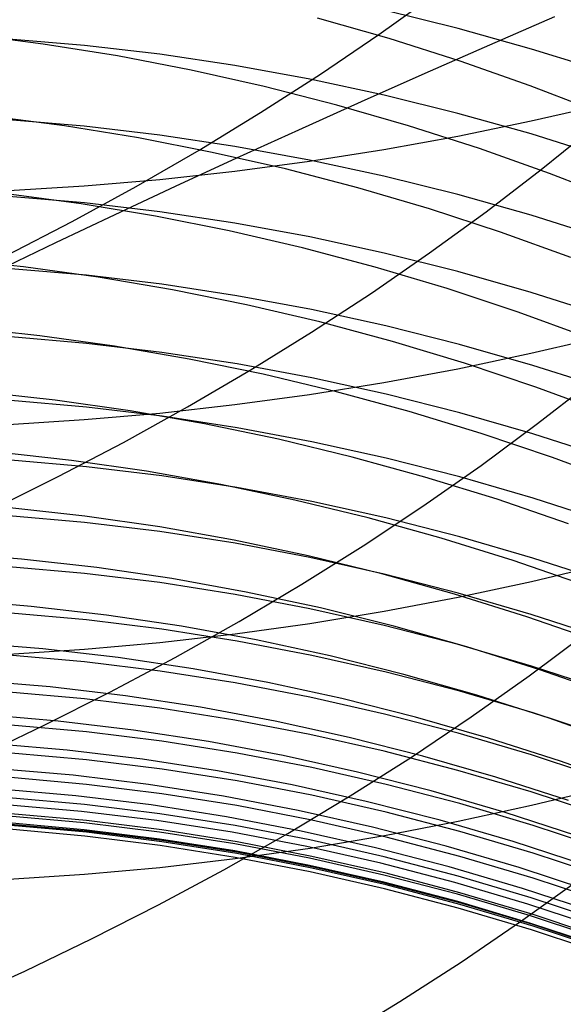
# Model space of a CAD drawing. Extents: x -383 to 1849, y -1185 to -529.
# Tile 69 of 256: x -323.07 to -319.58, y -1090.41 to -1084.09. Entities that reach past the tile are written whole.
import ezdxf

# ---------------------------------------------------------------- set-up
doc = ezdxf.new("R2010")
doc.units = 0
doc.layers.add('PREDEFINITO', color=7, linetype='CONTINUOUS')

msp = doc.modelspace()

# ---------------------------------------------------------------- linework, layer by layer
at = {"layer": 'PREDEFINITO'}
for p, q in [((-320.7662, -1084.1841, 502.8954), (-320.4014, -1083.9231, 503.0919)), ((-320.7007, -1084.2107, 546.371), (-321.1605, -1084.0797, 546.4796)), ((-320.2585, -1084.1463, 603.9248), (-320.7325, -1084.0294, 603.8823)), ((-319.6392, -1084.0721, 437.1807), (-320.0574, -1084.2532, 436.9756)), ((-319.7882, -1084.2776, 603.9725), (-320.2585, -1084.1463, 603.9248)), ((-322.9209, -1084.2462, 548.2108), (-323.3996, -1084.1849, 548.2843)), ((-322.6572, -1084.255, 602.418), (-323.1428, -1084.2143, 602.4041)), ((-321.1413, -1084.4384, 502.7088), (-320.7662, -1084.1841, 502.8954)), ((-320.2461, -1084.3552, 546.2566), (-320.7007, -1084.2107, 546.371)), ((-322.4449, -1084.3223, 548.1308), (-322.9209, -1084.2462, 548.2108)), ((-322.1731, -1084.3115, 602.4373), (-322.6572, -1084.255, 602.418)), ((-320.0574, -1084.2532, 436.9756), (-320.4709, -1084.4346, 436.7619)), ((-319.3222, -1084.4231, 604.0254), (-319.7882, -1084.2776, 603.9725)), ((-321.972, -1084.413, 548.0446), (-322.4449, -1084.3223, 548.1308)), ((-321.6908, -1084.3836, 602.4619), (-322.1731, -1084.3115, 602.4373)), ((-321.2108, -1084.471, 602.4917), (-321.6908, -1084.3836, 602.4619)), ((-319.7969, -1084.5129, 546.1364), (-320.2461, -1084.3552, 546.2566)), ((-321.5027, -1084.518, 547.9524), (-321.972, -1084.413, 548.0446)), ((-321.5264, -1084.6859, 502.5322), (-321.1413, -1084.4384, 502.7088)), ((-320.4709, -1084.4346, 436.7619), (-320.8796, -1084.616, 436.5398)), ((-321.0375, -1084.6371, 547.8542), (-321.5027, -1084.518, 547.9524)), ((-320.7337, -1084.5735, 602.5267), (-321.2108, -1084.471, 602.4917)), ((-319.3538, -1084.6837, 546.0108), (-319.7969, -1084.5129, 546.1364)), ((-320.26, -1084.6908, 602.5667), (-320.7337, -1084.5735, 602.5267)), ((-320.8796, -1084.616, 436.5398), (-321.2832, -1084.7974, 436.3094)), ((-320.5769, -1084.7701, 547.7503), (-321.0375, -1084.6371, 547.8542)), ((-319.7904, -1084.7392, 651.7645), (-319.3247, -1084.632, 651.6535)), ((-322.7857, -1084.7704, 549.5781), (-323.2646, -1084.7078, 549.6482)), ((-321.921, -1084.9262, 502.3658), (-321.5264, -1084.6859, 502.5322)), ((-319.79, -1084.8226, 602.6117), (-320.26, -1084.6908, 602.5667)), ((-322.6577, -1084.7731, 601.059), (-323.1433, -1084.7322, 601.0459)), ((-322.3095, -1084.8481, 549.5018), (-322.7857, -1084.7704, 549.5781)), ((-322.1736, -1084.83, 601.0772), (-322.6577, -1084.7731, 601.059)), ((-320.1212, -1084.9167, 547.6407), (-320.5769, -1084.7701, 547.7503)), ((-320.2603, -1084.8359, 651.8647), (-319.7904, -1084.7392, 651.7645)), ((-319.7244, -1085.0503, 504.6733), (-319.3829, -1084.7727, 504.8853)), ((-321.8365, -1084.9404, 549.4196), (-322.3095, -1084.8481, 549.5018)), ((-321.6913, -1084.9025, 601.1004), (-322.1736, -1084.83, 601.0772)), ((-321.2832, -1084.7974, 436.3094), (-321.6816, -1084.9787, 436.0709)), ((-320.7341, -1084.9219, 651.9538), (-320.2603, -1084.8359, 651.8647)), ((-319.3242, -1084.9686, 602.6616), (-319.79, -1084.8226, 602.6117)), ((-321.2114, -1084.9904, 601.1285), (-321.6913, -1084.9025, 601.1004)), ((-322.3244, -1085.1592, 502.2097), (-321.921, -1084.9262, 502.3658)), ((-321.3671, -1085.0472, 549.3317), (-321.8365, -1084.9404, 549.4196)), ((-321.2112, -1084.9971, 652.0316), (-320.7341, -1084.9219, 651.9538)), ((-319.6711, -1085.0767, 547.5258), (-320.1212, -1084.9167, 547.6407)), ((-321.6816, -1084.9787, 436.0709), (-322.0744, -1085.1598, 435.8245)), ((-321.6911, -1085.0612, 652.0981), (-321.2112, -1084.9971, 652.0316)), ((-320.7343, -1085.0935, 601.1614), (-321.2114, -1084.9904, 601.1285)), ((-322.1733, -1085.1141, 652.1528), (-321.6911, -1085.0612, 652.0981)), ((-320.9017, -1085.1682, 549.238), (-321.3671, -1085.0472, 549.3317)), ((-320.2605, -1085.2115, 601.1991), (-320.7343, -1085.0935, 601.1614)), ((-320.0772, -1085.3214, 504.4707), (-319.7244, -1085.0503, 504.6733)), ((-319.227, -1085.2498, 547.4055), (-319.6711, -1085.0767, 547.5258)), ((-323.143, -1085.1855, 652.2267), (-322.6575, -1085.1556, 652.1958)), ((-322.7364, -1085.3846, 502.064), (-322.3244, -1085.1592, 502.2097)), ((-322.6575, -1085.1556, 652.1958), (-322.1733, -1085.1141, 652.1528)), ((-322.0744, -1085.1598, 435.8245), (-322.4615, -1085.3406, 435.5702)), ((-322.6783, -1085.2706, 550.9566), (-323.1579, -1085.2061, 551.0234)), ((-322.6568, -1085.2644, 599.6904), (-323.1423, -1085.2232, 599.6781)), ((-320.4409, -1085.3032, 549.1389), (-320.9017, -1085.1682, 549.238)), ((-319.7905, -1085.3441, 601.2415), (-320.2605, -1085.2115, 601.1991)), ((-322.2013, -1085.3502, 550.8839), (-322.6783, -1085.2706, 550.9566)), ((-322.1726, -1085.3217, 599.7074), (-322.6568, -1085.2644, 599.6904)), ((-322.4615, -1085.3406, 435.5702), (-322.8427, -1085.521, 435.3083)), ((-321.7275, -1085.4446, 550.8055), (-322.2013, -1085.3502, 550.8839)), ((-321.6904, -1085.3947, 599.7292), (-322.1726, -1085.3217, 599.7074)), ((-320.441, -1085.5859, 504.2778), (-320.0772, -1085.3214, 504.4707)), ((-319.9852, -1085.4519, 549.0343), (-320.4409, -1085.3032, 549.1389)), ((-319.3248, -1085.4911, 601.2885), (-319.7905, -1085.3441, 601.2415)), ((-323.1563, -1085.6023, 501.9288), (-322.7364, -1085.3846, 502.064)), ((-321.2105, -1085.4832, 599.7556), (-321.6904, -1085.3947, 599.7292)), ((-321.2571, -1085.5536, 550.7215), (-321.7275, -1085.4446, 550.8055)), ((-319.5349, -1085.6141, 548.9246), (-319.9852, -1085.4519, 549.0343)), ((-322.8427, -1085.521, 435.3083), (-323.2178, -1085.7009, 435.039)), ((-320.7334, -1085.5869, 599.7865), (-321.2105, -1085.4832, 599.7556)), ((-320.7909, -1085.6769, 550.6322), (-321.2571, -1085.5536, 550.7215)), ((-320.8152, -1085.8435, 504.0946), (-320.441, -1085.5859, 504.2778)), ((-320.2596, -1085.7056, 599.8219), (-320.7334, -1085.5869, 599.7865)), ((-323.0479, -1085.6753, 552.4083), (-323.5299, -1085.6249, 552.466)), ((-322.6441, -1085.7288, 598.3132), (-323.1295, -1085.6873, 598.3017)), ((-322.568, -1085.7411, 552.3448), (-323.0479, -1085.6753, 552.4083)), ((-322.1602, -1085.7864, 598.3292), (-322.6441, -1085.7288, 598.3132)), ((-320.3291, -1085.8143, 550.5376), (-320.7909, -1085.6769, 550.6322)), ((-319.7896, -1085.8391, 599.8616), (-320.2596, -1085.7056, 599.8219)), ((-322.0907, -1085.8221, 552.2759), (-322.568, -1085.7411, 552.3448)), ((-321.6782, -1085.8599, 598.3495), (-322.1602, -1085.7864, 598.3292)), ((-321.6164, -1085.918, 552.2015), (-322.0907, -1085.8221, 552.2759)), ((-321.1993, -1086.094, 503.9213), (-320.8152, -1085.8435, 504.0946)), ((-319.8722, -1085.9655, 550.438), (-320.3291, -1085.8143, 550.5376)), ((-319.3239, -1085.987, 599.9057), (-319.7896, -1085.8391, 599.8616)), ((-321.1986, -1085.949, 598.3741), (-321.6782, -1085.8599, 598.3495)), ((-321.1456, -1086.0286, 552.1219), (-321.6164, -1085.918, 552.2015)), ((-320.7219, -1086.0534, 598.403), (-321.1986, -1085.949, 598.3741)), ((-319.4209, -1086.1303, 550.3333), (-319.8722, -1085.9655, 550.438)), ((-320.6789, -1086.1537, 552.0371), (-321.1456, -1086.0286, 552.1219)), ((-322.9428, -1086.1171, 553.8029), (-323.4251, -1086.0656, 553.8574)), ((-321.5928, -1086.3372, 503.7579), (-321.1993, -1086.094, 503.9213)), ((-320.2486, -1086.1729, 598.4361), (-320.7219, -1086.0534, 598.403)), ((-322.643, -1086.1657, 596.926), (-323.1283, -1086.124, 596.9154)), ((-322.4627, -1086.184, 553.7431), (-322.9428, -1086.1171, 553.8029)), ((-322.1591, -1086.2236, 596.9408), (-322.643, -1086.1657, 596.926)), ((-320.2166, -1086.2929, 551.9474), (-320.6789, -1086.1537, 552.0371)), ((-319.779, -1086.3072, 598.4732), (-320.2486, -1086.1729, 598.4361)), ((-319.7906, -1086.2295, 650.3868), (-319.3249, -1086.1201, 650.2778)), ((-321.985, -1086.2663, 553.678), (-322.4627, -1086.184, 553.7431)), ((-321.6772, -1086.2974, 596.9597), (-322.1591, -1086.2236, 596.9408)), ((-320.2606, -1086.3283, 650.4851), (-319.7906, -1086.2295, 650.3868)), ((-321.5105, -1086.3636, 553.6077), (-321.985, -1086.2663, 553.678)), ((-321.1976, -1086.3869, 596.9826), (-321.6772, -1086.2974, 596.9597)), ((-319.7593, -1086.4461, 551.8527), (-320.2166, -1086.2929, 551.9474)), ((-321.9954, -1086.5728, 503.6047), (-321.5928, -1086.3372, 503.7579)), ((-321.0394, -1086.4757, 553.5325), (-321.5105, -1086.3636, 553.6077)), ((-320.7343, -1086.4161, 650.5726), (-320.2606, -1086.3283, 650.4851)), ((-319.3138, -1086.456, 598.5144), (-319.779, -1086.3072, 598.4732)), ((-321.2114, -1086.4929, 650.6491), (-320.7343, -1086.4161, 650.5726)), ((-320.7209, -1086.4919, 597.0094), (-321.1976, -1086.3869, 596.9826)), ((-319.7481, -1086.6804, 505.8874), (-319.396, -1086.4053, 506.0865)), ((-322.8439, -1086.531, 555.2046), (-323.3264, -1086.4785, 555.2558)), ((-320.5722, -1086.6023, 553.4524), (-321.0394, -1086.4757, 553.5325)), ((-319.3074, -1086.6129, 551.7534), (-319.7593, -1086.4461, 551.8527)), ((-322.6427, -1086.5746, 595.5302), (-323.1281, -1086.5328, 595.5204)), ((-322.3634, -1086.5992, 555.1482), (-322.8439, -1086.531, 555.2046)), ((-321.6913, -1086.5585, 650.7143), (-321.2114, -1086.4929, 650.6491)), ((-320.2476, -1086.612, 597.0401), (-320.7209, -1086.4919, 597.0094)), ((-322.6576, -1086.6549, 650.8103), (-322.1735, -1086.6125, 650.7681)), ((-322.1588, -1086.6327, 595.5439), (-322.6427, -1086.5746, 595.5302)), ((-322.4064, -1086.8007, 503.4616), (-321.9954, -1086.5728, 503.6047)), ((-321.8855, -1086.6828, 555.087), (-322.3634, -1086.5992, 555.1482)), ((-322.1735, -1086.6125, 650.7681), (-321.6913, -1086.5585, 650.7143)), ((-320.1096, -1086.7432, 553.3675), (-320.5722, -1086.6023, 553.4524)), ((-319.7781, -1086.7469, 597.0746), (-320.2476, -1086.612, 597.0401)), ((-323.1431, -1086.6854, 650.8407), (-322.6576, -1086.6549, 650.8103)), ((-321.6768, -1086.7068, 595.5612), (-322.1588, -1086.6327, 595.5439)), ((-321.4106, -1086.7814, 555.0208), (-321.8855, -1086.6828, 555.087)), ((-321.1972, -1086.7966, 595.5823), (-321.6768, -1086.7068, 595.5612)), ((-320.1112, -1086.9487, 505.6978), (-319.7481, -1086.6804, 505.8874)), ((-322.8254, -1087.0206, 503.3289), (-322.4064, -1086.8007, 503.4616)), ((-320.9392, -1086.895, 554.95), (-321.4106, -1086.7814, 555.0208)), ((-320.7205, -1086.902, 595.6071), (-321.1972, -1086.7966, 595.5823)), ((-319.6518, -1086.8981, 553.278), (-320.1096, -1086.7432, 553.3675)), ((-319.3128, -1086.8965, 597.1128), (-319.7781, -1086.7469, 597.0746)), ((-322.7394, -1086.9173, 556.6145), (-323.2219, -1086.8639, 556.6624)), ((-322.6436, -1086.957, 594.1253), (-323.129, -1086.915, 594.1163)), ((-322.2589, -1086.9865, 556.5618), (-322.7394, -1086.9173, 556.6145)), ((-320.4717, -1087.0232, 554.8745), (-320.9392, -1086.895, 554.95)), ((-320.2471, -1087.0225, 595.6354), (-320.7205, -1086.902, 595.6071)), ((-319.1995, -1087.0668, 553.184), (-319.6518, -1086.8981, 553.278)), ((-322.1596, -1087.0154, 594.1378), (-322.6436, -1086.957, 594.1253)), ((-321.781, -1087.0711, 556.5045), (-322.2589, -1086.9865, 556.5618)), ((-320.4847, -1087.21, 505.5177), (-320.1112, -1086.9487, 505.6978)), ((-323.2519, -1087.2323, 503.2066), (-322.8254, -1087.0206, 503.3289)), ((-321.6776, -1087.0898, 594.1537), (-322.1596, -1087.0154, 594.1378)), ((-320.0087, -1087.1657, 554.7946), (-320.4717, -1087.0232, 554.8745)), ((-319.7775, -1087.158, 595.6672), (-320.2471, -1087.0225, 595.6354)), ((-321.3062, -1087.171, 556.4426), (-321.781, -1087.0711, 556.5045)), ((-321.198, -1087.1801, 594.173), (-321.6776, -1087.0898, 594.1537)), ((-320.8348, -1087.2859, 556.3763), (-321.3062, -1087.171, 556.4426)), ((-320.7212, -1087.2859, 594.1957), (-321.198, -1087.1801, 594.173)), ((-319.5505, -1087.3224, 554.7103), (-320.0087, -1087.1657, 554.7946)), ((-319.3123, -1087.3083, 595.7024), (-319.7775, -1087.158, 595.6672)), ((-322.6534, -1087.2737, 558.0331), (-323.136, -1087.2198, 558.0775)), ((-320.8682, -1087.4639, 505.3473), (-320.4847, -1087.21, 505.5177)), ((-322.6568, -1087.3139, 592.712), (-323.1425, -1087.2712, 592.7037)), ((-322.1729, -1087.3433, 557.9841), (-322.6534, -1087.2737, 558.0331)), ((-320.3674, -1087.4154, 556.3056), (-320.8348, -1087.2859, 556.3763)), ((-320.2478, -1087.4071, 594.2217), (-320.7212, -1087.2859, 594.1957)), ((-322.1724, -1087.3729, 592.7235), (-322.6568, -1087.3139, 592.712)), ((-321.695, -1087.4286, 557.9308), (-322.1729, -1087.3433, 557.9841)), ((-321.69, -1087.4482, 592.7381), (-322.1724, -1087.3729, 592.7235)), ((-321.22, -1087.5291, 557.8733), (-321.695, -1087.4286, 557.9308)), ((-319.9044, -1087.5595, 556.2307), (-320.3674, -1087.4154, 556.3056)), ((-319.7782, -1087.5432, 594.2508), (-320.2478, -1087.4071, 594.2217)), ((-321.2099, -1087.5394, 592.7558), (-321.69, -1087.4482, 592.7381)), ((-321.2613, -1087.7104, 505.1867), (-320.8682, -1087.4639, 505.3473)), ((-323.0597, -1087.5497, 559.4999), (-323.5441, -1087.5111, 559.5368)), ((-322.5769, -1087.6044, 559.4588), (-323.0597, -1087.5497, 559.4999)), ((-320.7486, -1087.6447, 557.8115), (-321.22, -1087.5291, 557.8733)), ((-320.7326, -1087.6462, 592.7765), (-321.2099, -1087.5394, 592.7558)), ((-319.4463, -1087.7177, 556.1517), (-319.9044, -1087.5595, 556.2307)), ((-319.3128, -1087.6941, 594.2831), (-319.7782, -1087.5432, 594.2508)), ((-322.6563, -1087.6415, 591.2923), (-323.1421, -1087.5987, 591.2849)), ((-322.0961, -1087.6751, 559.4134), (-322.5769, -1087.6044, 559.4588)), ((-319.7877, -1087.6928, 648.9778), (-319.3217, -1087.5809, 648.8707)), ((-322.172, -1087.7008, 591.3026), (-322.6563, -1087.6415, 591.2923)), ((-321.6179, -1087.7614, 559.364), (-322.0961, -1087.6751, 559.4134)), ((-320.2811, -1087.7751, 557.7457), (-320.7486, -1087.6447, 557.8115)), ((-320.2586, -1087.7683, 592.8002), (-320.7326, -1087.6462, 592.7765)), ((-321.6896, -1087.7764, 591.3158), (-322.172, -1087.7008, 591.3026)), ((-321.6634, -1087.9492, 505.036), (-321.2613, -1087.7104, 505.1867)), ((-320.258, -1087.7937, 649.0744), (-319.7877, -1087.6928, 648.9778)), ((-322.999, -1087.8527, 560.9279), (-323.4838, -1087.813, 560.9618)), ((-321.2095, -1087.8679, 591.3317), (-321.6896, -1087.7764, 591.3158)), ((-321.1426, -1087.8631, 559.3106), (-321.6179, -1087.7614, 559.364)), ((-320.732, -1087.8835, 649.1603), (-320.258, -1087.7937, 649.0744)), ((-319.8181, -1087.92, 557.676), (-320.2811, -1087.7751, 557.7457)), ((-319.7884, -1087.9055, 592.8269), (-320.2586, -1087.7683, 592.8002)), ((-322.5156, -1087.9086, 560.89), (-322.999, -1087.8527, 560.9279)), ((-320.7322, -1087.9752, 591.3503), (-321.2095, -1087.8679, 591.3317)), ((-320.6708, -1087.9799, 559.2534), (-321.1426, -1087.8631, 559.3106)), ((-322.6437, -1087.9403, 589.8715), (-323.1293, -1087.8974, 589.865)), ((-322.1596, -1087.9998, 589.8807), (-322.6437, -1087.9403, 589.8715)), ((-322.0342, -1087.9804, 560.8482), (-322.5156, -1087.9086, 560.89)), ((-321.2094, -1087.962, 649.2354), (-320.732, -1087.8835, 649.1603)), ((-319.3599, -1088.0792, 557.6024), (-319.8181, -1087.92, 557.676)), ((-319.3225, -1088.0576, 592.8564), (-319.7884, -1087.9055, 592.8269)), ((-321.6774, -1088.0756, 589.8923), (-322.1596, -1087.9998, 589.8807)), ((-322.074, -1088.18, 504.8952), (-321.6634, -1087.9492, 505.036)), ((-321.5553, -1088.0681, 560.8026), (-322.0342, -1087.9804, 560.8482)), ((-321.6896, -1088.029, 649.2995), (-321.2094, -1087.962, 649.2354)), ((-320.2582, -1088.0978, 591.3716), (-320.7322, -1087.9752, 591.3503)), ((-320.203, -1088.1115, 559.1923), (-320.6708, -1087.9799, 559.2534)), ((-322.1722, -1088.0843, 649.3524), (-321.6896, -1088.029, 649.2995)), ((-321.0793, -1088.1712, 560.7534), (-321.5553, -1088.0681, 560.8026)), ((-319.8014, -1088.2979, 507.1363), (-319.4388, -1088.0262, 507.3222)), ((-322.9235, -1088.1248, 562.3615), (-323.4082, -1088.085, 562.3923)), ((-323.1425, -1088.1588, 649.4238), (-322.6566, -1088.1276, 649.3939)), ((-322.4403, -1088.181, 562.327), (-322.9235, -1088.1248, 562.3615)), ((-322.6566, -1088.1276, 649.3939), (-322.1722, -1088.0843, 649.3524)), ((-321.1975, -1088.1674, 589.9063), (-321.6774, -1088.0756, 589.8923)), ((-319.788, -1088.2356, 591.3956), (-320.2582, -1088.0978, 591.3716)), ((-319.7395, -1088.2578, 559.1275), (-320.203, -1088.1115, 559.1923)), ((-322.6559, -1088.209, 588.4519), (-323.1416, -1088.1661, 588.4462)), ((-322.4927, -1088.4027, 504.7647), (-322.074, -1088.18, 504.8952)), ((-321.9592, -1088.2533, 562.289), (-322.4403, -1088.181, 562.327)), ((-320.7205, -1088.2749, 589.9228), (-321.1975, -1088.1674, 589.9063)), ((-320.6067, -1088.2895, 560.7005), (-321.0793, -1088.1712, 560.7534)), ((-322.1716, -1088.2685, 588.4598), (-322.6559, -1088.209, 588.4519)), ((-321.4805, -1088.3414, 562.2475), (-321.9592, -1088.2533, 562.289)), ((-319.322, -1088.3882, 591.4221), (-319.788, -1088.2356, 591.3956)), ((-319.281, -1088.4184, 559.0592), (-319.7395, -1088.2578, 559.1275)), ((-321.6891, -1088.3444, 588.4698), (-322.1716, -1088.2685, 588.4598)), ((-320.2469, -1088.3979, 589.9417), (-320.7205, -1088.2749, 589.9228)), ((-320.1381, -1088.4227, 560.6441), (-320.6067, -1088.2895, 560.7005)), ((-320.1745, -1088.5624, 506.9598), (-319.8014, -1088.2979, 507.1363)), ((-322.8774, -1088.3701, 563.8015), (-323.3623, -1088.3296, 563.8292)), ((-322.3939, -1088.427, 563.7704), (-322.8774, -1088.3701, 563.8015)), ((-321.209, -1088.4363, 588.482), (-321.6891, -1088.3444, 588.4698)), ((-321.0048, -1088.4449, 562.2026), (-321.4805, -1088.3414, 562.2475)), ((-322.657, -1088.4469, 587.0337), (-323.1426, -1088.4042, 587.0289)), ((-322.9189, -1088.617, 504.6443), (-322.4927, -1088.4027, 504.7647)), ((-322.1729, -1088.5063, 587.0403), (-322.657, -1088.4469, 587.0337)), ((-321.9124, -1088.5001, 563.736), (-322.3939, -1088.427, 563.7704)), ((-320.7317, -1088.544, 588.4963), (-321.209, -1088.4363, 588.482)), ((-320.5325, -1088.5638, 562.1543), (-321.0048, -1088.4449, 562.2026)), ((-319.777, -1088.5361, 589.9629), (-320.2469, -1088.3979, 589.9417)), ((-319.6737, -1088.5706, 560.5843), (-320.1381, -1088.4227, 560.6441)), ((-321.6906, -1088.5821, 587.0487), (-322.1729, -1088.5063, 587.0403)), ((-321.4333, -1088.5889, 563.6985), (-321.9124, -1088.5001, 563.736)), ((-322.826, -1088.5885, 565.2448), (-323.3112, -1088.5471, 565.2695)), ((-320.2577, -1088.6672, 588.5126), (-320.7317, -1088.544, 588.4963)), ((-320.5577, -1088.8194, 506.7927), (-320.1745, -1088.5624, 506.9598)), ((-320.0641, -1088.6976, 562.1029), (-320.5325, -1088.5638, 562.1543)), ((-319.3115, -1088.6892, 589.9863), (-319.777, -1088.5361, 589.9629)), ((-319.2142, -1088.7329, 560.5212), (-319.6737, -1088.5706, 560.5843)), ((-323.3523, -1088.8226, 504.5344), (-322.9189, -1088.617, 504.6443)), ((-322.6433, -1088.6577, 585.6118), (-323.1289, -1088.6145, 585.6079)), ((-322.3422, -1088.6464, 565.217), (-322.826, -1088.5885, 565.2448)), ((-321.2106, -1088.6739, 587.0589), (-321.6906, -1088.5821, 587.0487)), ((-320.9571, -1088.6934, 563.6578), (-321.4333, -1088.5889, 563.6985)), ((-322.1592, -1088.7176, 585.6172), (-322.6433, -1088.6577, 585.6118)), ((-321.8604, -1088.7204, 565.1863), (-322.3422, -1088.6464, 565.217)), ((-320.7335, -1088.7815, 587.0709), (-321.2106, -1088.6739, 587.0589)), ((-320.4842, -1088.8132, 563.6141), (-320.9571, -1088.6934, 563.6578)), ((-319.7874, -1088.8057, 588.531), (-320.2577, -1088.6672, 588.5126)), ((-319.6001, -1088.8462, 562.0483), (-320.0641, -1088.6976, 562.1029)), ((-322.768, -1088.7752, 566.6926), (-323.253, -1088.7337, 566.7143)), ((-321.6771, -1088.7938, 585.624), (-322.1592, -1088.7176, 585.6172)), ((-321.3809, -1088.8104, 565.1526), (-321.8604, -1088.7204, 565.1863)), ((-322.6424, -1088.8368, 584.1647), (-323.1279, -1088.7939, 584.1617)), ((-322.2844, -1088.8332, 566.6683), (-322.768, -1088.7752, 566.6926)), ((-321.1973, -1088.8863, 585.6323), (-321.6771, -1088.7938, 585.624)), ((-320.9044, -1088.9161, 565.1162), (-321.3809, -1088.8104, 565.1526)), ((-320.9504, -1089.0687, 506.6353), (-320.5577, -1088.8194, 506.7927)), ((-320.2597, -1088.9047, 587.0846), (-320.7335, -1088.7815, 587.0709)), ((-320.0153, -1088.948, 563.5675), (-320.4842, -1088.8132, 563.6141)), ((-319.3215, -1088.9591, 588.5513), (-319.7874, -1088.8057, 588.531)), ((-322.1585, -1088.8965, 584.1688), (-322.6424, -1088.8368, 584.1647)), ((-321.8028, -1088.9075, 566.6414), (-322.2844, -1088.8332, 566.6683)), ((-320.7203, -1088.9945, 585.6421), (-321.1973, -1088.8863, 585.6323)), ((-319.141, -1089.0093, 561.9906), (-319.6001, -1088.8462, 562.0483)), ((-322.7299, -1088.9364, 568.1434), (-323.2152, -1088.8942, 568.162)), ((-322.6438, -1088.9947, 582.665), (-323.1294, -1088.9513, 582.6628)), ((-322.2461, -1088.9953, 568.1225), (-322.7299, -1088.9364, 568.1434)), ((-321.6764, -1088.9725, 584.1741), (-322.1585, -1088.8965, 584.1688)), ((-321.3236, -1088.9977, 566.6119), (-321.8028, -1088.9075, 566.6414)), ((-320.4312, -1089.0372, 565.077), (-320.9044, -1088.9161, 565.1162)), ((-319.7897, -1089.0432, 587.1), (-320.2597, -1088.9047, 587.0846)), ((-319.5507, -1089.0976, 563.5179), (-320.0153, -1088.948, 563.5675)), ((-322.1597, -1089.0547, 582.6681), (-322.6438, -1088.9947, 582.665)), ((-321.7642, -1089.0704, 568.0992), (-322.2461, -1088.9953, 568.1225)), ((-321.1968, -1089.0647, 584.1805), (-321.6764, -1088.9725, 584.1741)), ((-320.8474, -1089.1036, 566.5798), (-321.3236, -1088.9977, 566.6119)), ((-320.2467, -1089.1184, 585.6532), (-320.7203, -1088.9945, 585.6421)), ((-319.7869, -1089.129, 647.5435), (-319.3208, -1089.015, 647.4387)), ((-322.7115, -1089.0674, 569.5978), (-323.197, -1089.0248, 569.6132)), ((-322.6562, -1089.1231, 581.1623), (-323.1418, -1089.0801, 581.1609)), ((-322.2274, -1089.1266, 569.5803), (-322.7115, -1089.0674, 569.5978)), ((-321.6775, -1089.1312, 582.672), (-322.1597, -1089.0547, 582.6681)), ((-321.2847, -1089.1616, 568.0737), (-321.7642, -1089.0704, 568.0992)), ((-321.3522, -1089.3101, 506.4876), (-320.9504, -1089.0687, 506.6353)), ((-320.72, -1089.1728, 584.188), (-321.1968, -1089.0647, 584.1805)), ((-319.9618, -1089.1733, 565.0352), (-320.4312, -1089.0372, 565.077)), ((-319.324, -1089.1966, 587.1171), (-319.7897, -1089.0432, 587.1)), ((-322.6753, -1089.1677, 571.0552), (-323.1606, -1089.1252, 571.0675)), ((-322.1721, -1089.1829, 581.1643), (-322.6562, -1089.1231, 581.1623)), ((-321.7452, -1089.2022, 569.5607), (-322.2274, -1089.1266, 569.5803)), ((-321.1976, -1089.2239, 582.6767), (-321.6775, -1089.1312, 582.672)), ((-320.3745, -1089.225, 566.5453), (-320.8474, -1089.1036, 566.5798)), ((-320.2572, -1089.2318, 647.6381), (-319.7869, -1089.129, 647.5435)), ((-319.7769, -1089.2575, 585.6657), (-320.2467, -1089.1184, 585.6532)), ((-322.6578, -1089.2416, 572.5125), (-323.1432, -1089.1989, 572.5217)), ((-322.6437, -1089.2273, 579.69), (-323.1292, -1089.1839, 579.6893)), ((-322.1914, -1089.2268, 571.0411), (-322.6753, -1089.1677, 571.0552)), ((-321.6898, -1089.2591, 581.1669), (-322.1721, -1089.1829, 581.1643)), ((-321.2654, -1089.2939, 569.5393), (-321.7452, -1089.2022, 569.5607)), ((-320.8082, -1089.2686, 568.0459), (-321.2847, -1089.1616, 568.0737)), ((-320.2466, -1089.2964, 584.1966), (-320.72, -1089.1728, 584.188)), ((-319.4968, -1089.3244, 564.9907), (-319.9618, -1089.1733, 565.0352)), ((-322.6588, -1089.2854, 573.9609), (-323.1444, -1089.2421, 573.967)), ((-322.6444, -1089.3023, 575.4991), (-323.13, -1089.259, 575.5025)), ((-322.6437, -1089.2943, 578.401), (-323.1291, -1089.2513, 578.4015)), ((-322.1739, -1089.301, 572.5019), (-322.6578, -1089.2416, 572.5125)), ((-322.1596, -1089.2874, 579.6908), (-322.6437, -1089.2273, 579.69)), ((-321.7095, -1089.3023, 571.0254), (-322.1914, -1089.2268, 571.0411)), ((-321.2099, -1089.3515, 581.17), (-321.6898, -1089.2591, 581.1669)), ((-320.7207, -1089.3325, 582.6823), (-321.1976, -1089.2239, 582.6767)), ((-320.335, -1089.391, 568.016), (-320.8082, -1089.2686, 568.0459)), ((-320.7313, -1089.3232, 647.7222), (-320.2572, -1089.2318, 647.6381)), ((-319.9056, -1089.3615, 566.5084), (-320.3745, -1089.225, 566.5453)), ((-319.3114, -1089.4117, 585.6796), (-319.7769, -1089.2575, 585.6657)), ((-322.655, -1089.3262, 577.118), (-323.1406, -1089.2828, 577.12)), ((-322.1745, -1089.3453, 573.9538), (-322.6588, -1089.2854, 573.9609)), ((-322.1707, -1089.3862, 577.1153), (-322.655, -1089.3262, 577.118)), ((-322.1601, -1089.3624, 575.4948), (-322.6444, -1089.3023, 575.4991)), ((-322.1597, -1089.3541, 578.4003), (-322.6437, -1089.2943, 578.401)), ((-321.692, -1089.3767, 572.4899), (-322.1739, -1089.301, 572.5019)), ((-321.6774, -1089.364, 579.6919), (-322.1596, -1089.2874, 579.6908)), ((-321.7625, -1089.5434, 506.3497), (-321.3522, -1089.3101, 506.4876)), ((-321.2301, -1089.3938, 571.008), (-321.7095, -1089.3023, 571.0254)), ((-320.7885, -1089.4014, 569.5158), (-321.2654, -1089.2939, 569.5393)), ((-321.2088, -1089.4031, 647.7957), (-320.7313, -1089.3232, 647.7222)), ((-320.2471, -1089.4567, 582.6886), (-320.7207, -1089.3325, 582.6823)), ((-319.777, -1089.4354, 584.2062), (-320.2466, -1089.2964, 584.1966)), ((-321.6921, -1089.4217, 573.9456), (-322.1745, -1089.3453, 573.9538)), ((-321.6883, -1089.4628, 577.1119), (-322.1707, -1089.3862, 577.1153)), ((-321.6778, -1089.4389, 575.4897), (-322.1601, -1089.3624, 575.4948)), ((-321.6777, -1089.4303, 578.3994), (-322.1597, -1089.3541, 578.4003)), ((-321.2124, -1089.4686, 572.4766), (-321.692, -1089.3767, 572.4899)), ((-321.1976, -1089.4567, 579.6933), (-321.6774, -1089.364, 579.6919)), ((-320.7535, -1089.5012, 570.989), (-321.2301, -1089.3938, 571.008)), ((-320.7328, -1089.4597, 581.1736), (-321.2099, -1089.3515, 581.17)), ((-319.8656, -1089.5287, 567.984), (-320.335, -1089.391, 568.016)), ((-319.4409, -1089.5129, 566.4692), (-319.9056, -1089.3615, 566.5084)), ((-321.2121, -1089.5143, 573.9364), (-321.6921, -1089.4217, 573.9456)), ((-321.6891, -1089.4713, 647.8585), (-321.2088, -1089.4031, 647.7957)), ((-321.1979, -1089.5316, 575.4837), (-321.6778, -1089.4389, 575.4897)), ((-321.198, -1089.5227, 578.3983), (-321.6777, -1089.4303, 578.3994)), ((-320.7206, -1089.5654, 579.6948), (-321.1976, -1089.4567, 579.6933)), ((-320.3148, -1089.5244, 569.4906), (-320.7885, -1089.4014, 569.5158)), ((-319.7772, -1089.5963, 582.6958), (-320.2471, -1089.4567, 582.6886)), ((-319.3117, -1089.5895, 584.2169), (-319.777, -1089.4354, 584.2062)), ((-322.1717, -1089.5276, 647.9102), (-321.6891, -1089.4713, 647.8585)), ((-321.2082, -1089.5555, 577.1078), (-321.6883, -1089.4628, 577.1119)), ((-320.7357, -1089.5763, 572.4619), (-321.2124, -1089.4686, 572.4766)), ((-320.7349, -1089.6228, 573.9261), (-321.2121, -1089.5143, 573.9364)), ((-320.2803, -1089.6242, 570.9684), (-320.7535, -1089.5012, 570.989)), ((-320.259, -1089.5836, 581.1778), (-320.7328, -1089.4597, 581.1736)), ((-323.1422, -1089.6035, 647.98), (-322.6563, -1089.5717, 647.9508)), ((-322.6563, -1089.5717, 647.9508), (-322.1717, -1089.5276, 647.9102)), ((-322.181, -1089.7682, 506.2218), (-321.7625, -1089.5434, 506.3497)), ((-320.7309, -1089.6641, 577.1031), (-321.2082, -1089.5555, 577.1078)), ((-320.7212, -1089.631, 578.397), (-321.198, -1089.5227, 578.3983)), ((-320.7208, -1089.6402, 575.477), (-321.1979, -1089.5316, 575.4837)), ((-320.2624, -1089.6996, 572.4459), (-320.7357, -1089.5763, 572.4619)), ((-320.247, -1089.6898, 579.6966), (-320.7206, -1089.5654, 579.6948)), ((-319.845, -1089.6627, 569.4634), (-320.3148, -1089.5244, 569.4906)), ((-319.789, -1089.7229, 581.1824), (-320.259, -1089.5836, 581.1778)), ((-319.4006, -1089.6813, 567.9498), (-319.8656, -1089.5287, 567.984)), ((-320.261, -1089.7469, 573.9149), (-320.7349, -1089.6228, 573.9261)), ((-320.2478, -1089.755, 578.3955), (-320.7212, -1089.631, 578.397)), ((-320.2471, -1089.7644, 575.4694), (-320.7208, -1089.6402, 575.477)), ((-319.8109, -1089.7624, 570.9463), (-320.2803, -1089.6242, 570.9684)), ((-319.857, -1089.8746, 508.4373), (-319.4845, -1089.6066, 508.6106)), ((-319.3117, -1089.7509, 582.7037), (-319.7772, -1089.5963, 582.6958)), ((-320.257, -1089.7883, 577.0976), (-320.7309, -1089.6641, 577.1031)), ((-319.793, -1089.8383, 572.4287), (-320.2624, -1089.6996, 572.4459)), ((-319.7772, -1089.8295, 579.6986), (-320.247, -1089.6898, 579.6966)), ((-319.3794, -1089.816, 569.4345), (-319.845, -1089.6627, 569.4634)), ((-322.607, -1089.9845, 506.104), (-322.181, -1089.7682, 506.2218)), ((-319.7909, -1089.8863, 573.9026), (-320.261, -1089.7469, 573.9149)), ((-319.7781, -1089.8943, 578.3938), (-320.2478, -1089.755, 578.3955)), ((-319.7772, -1089.904, 575.4611), (-320.2471, -1089.7644, 575.4694)), ((-319.3458, -1089.9156, 570.9226), (-319.8109, -1089.7624, 570.9463)), ((-319.3233, -1089.8772, 581.1876), (-319.789, -1089.7229, 581.1824)), ((-319.7868, -1089.9279, 577.0916), (-320.257, -1089.7883, 577.0976)), ((-319.3117, -1089.9843, 579.7008), (-319.7772, -1089.8295, 579.6986)), ((-320.2396, -1090.1349, 508.2733), (-319.857, -1089.8746, 508.4373)), ((-319.3278, -1089.9919, 572.4102), (-319.793, -1089.8383, 572.4287)), ((-319.3251, -1090.0408, 573.8895), (-319.7909, -1089.8863, 573.9026)), ((-319.3128, -1090.0487, 578.3919), (-319.7781, -1089.8943, 578.3938)), ((-319.3209, -1090.0826, 577.0848), (-319.7868, -1089.9279, 577.0916)), ((-319.3115, -1090.0587, 575.452), (-319.7772, -1089.904, 575.4611)), ((-323.0402, -1090.192, 505.9963), (-322.607, -1089.9845, 506.104)), ((-320.6317, -1090.3875, 508.1187), (-320.2396, -1090.1349, 508.2733)), ((-323.48, -1090.3904, 505.8989), (-323.0402, -1090.192, 505.9963)), ((-321.033, -1090.6319, 507.9736), (-320.6317, -1090.3875, 508.1187))]:
    msp.add_line(p, q, dxfattribs=at)

doc.saveas('drawing.dxf')
